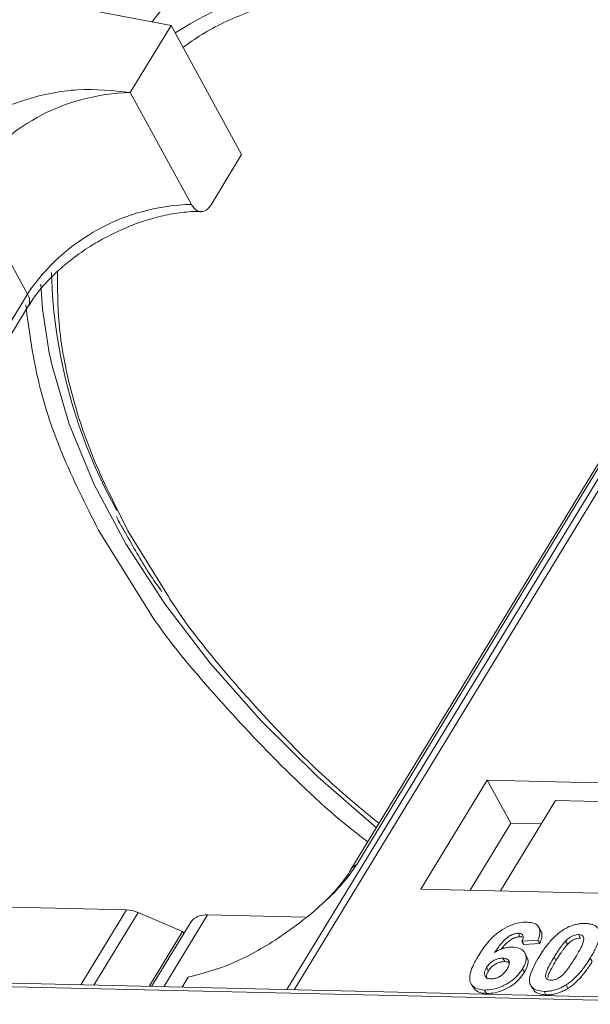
# Model space of a CAD drawing. Header units: millimetres. Extents: x 2098 to 3561, y 550 to 1583.
# Tile 44 of 84: x 3056 to 3077, y 1356 to 1392. Entities that reach past the tile are written whole.
import ezdxf

# ---------------------------------------------------------------- set-up
doc = ezdxf.new("R2010")
doc.units = ezdxf.units.MM

msp = doc.modelspace()

# ---------------------------------------------------------------- linework, layer by layer
at = {"color": 7, "linetype": 'Continuous', "lineweight": 15}
for p, q in [((3055.821, 1393.313), (3061.203, 1392.284)), ((3087.129, 1392.595), (3065.449, 1356.965)), ((3065.718, 1356.959), (3087.415, 1392.616)), ((3059.709, 1389.829), (3061.203, 1392.284)), ((3061.203, 1392.284), (3063.789, 1387.556)), ((3061.95, 1385.731), (3059.709, 1389.829)), ((3062.669, 1385.715), (3063.789, 1387.556)), ((3068.006, 1361.55), (3083.319, 1386.716)), ((3055.946, 1382.446), (3053.704, 1386.543)), ((3083.104, 1386.529), (3067.791, 1361.363)), ((3055.946, 1382.446), (3040.633, 1357.28)), ((3040.776, 1357.019), (3055.979, 1382.005)), ((3058.551, 1373.795), (3060.278, 1371.008)), ((3061.05, 1371.461), (3059.628, 1373.77)), ((3072.783, 1364.634), (3070.356, 1360.644)), ((3084.276, 1364.37), (3072.783, 1364.634)), ((3072.783, 1364.634), (3073.645, 1363.058)), ((3075.282, 1363.892), (3073.265, 1360.578)), ((3075.282, 1363.892), (3081.387, 1363.752)), ((3073.645, 1363.058), (3072.152, 1360.603)), ((3074.759, 1363.033), (3073.645, 1363.058)), ((3070.356, 1360.644), (3081.849, 1360.381)), ((3052.593, 1360.051), (3059.578, 1359.891)), ((3059.578, 1359.891), (3057.903, 1357.138)), ((3059.996, 1359.792), (3058.375, 1357.128)), ((3059.996, 1359.792), (3061.627, 1359.097)), ((3060.939, 1357.069), (3062.539, 1359.698)), ((3066.115, 1359.616), (3062.539, 1359.698)), ((3061.929, 1359.439), (3060.493, 1357.079)), ((3074.743, 1359.116), (3074.674, 1359.242)), ((3060.401, 1357.081), (3061.627, 1359.097)), ((3061.671, 1359.016), (3061.627, 1359.097)), ((3073.92, 1359.028), (3073.989, 1358.901)), ((3076.124, 1358.977), (3076.193, 1358.851)), ((3074.638, 1358.776), (3074.054, 1358.737)), ((3074.054, 1358.737), (3074.123, 1358.611)), ((3074.123, 1358.611), (3074.707, 1358.65)), ((3074.638, 1358.776), (3074.707, 1358.65)), ((3075.721, 1358.617), (3075.652, 1358.743)), ((3074.233, 1358.169), (3074.164, 1358.295)), ((3075.229, 1358.151), (3075.298, 1358.025)), ((3073.355, 1358.115), (3073.424, 1357.989)), ((3076.555, 1358.12), (3076.624, 1357.994)), ((3061.616, 1357.053), (3061.837, 1357.417)), ((3072.757, 1357.771), (3072.825, 1357.645)), ((3074.076, 1357.729), (3074.145, 1357.603)), ((3049.183, 1357.21), (3083.366, 1356.425)), ((3083.548, 1356.55), (3049.365, 1357.334)), ((3072.191, 1357.179), (3072.26, 1357.053)), ((3074.379, 1357.113), (3074.448, 1356.987)), ((3075.666, 1357.134), (3075.735, 1357.008)), ((3072.685, 1356.949), (3072.754, 1356.823)), ((3074.86, 1356.899), (3074.929, 1356.773))]:
    msp.add_line(p, q, dxfattribs=at)
at = {"color": 7, "linetype": 'Continuous', "lineweight": 15, "flags": 128}
for points in [[(3073.833, 1397.72), (3071.381, 1397.662), (3069.082, 1397.374), (3066.962, 1396.857), (3065.044, 1396.119), (3063.349, 1395.167), (3061.895, 1394.012), (3060.699, 1392.665), (3060.519, 1392.415)], [(3056.743, 1380.295), (3056.5, 1381.887), (3056.437, 1382.81)], [(3068.723, 1362.894), (3066.596, 1364.745), (3064.514, 1366.799), (3062.633, 1368.924), (3060.972, 1371.097), (3059.549, 1373.296), (3058.38, 1375.498), (3057.476, 1377.679), (3056.847, 1379.817), (3056.743, 1380.295)]]:
    msp.add_lwpolyline(points, dxfattribs=at)
at = {"color": 7, "linetype": 'Continuous', "lineweight": 15}
for centre, radius, start, end in [((3070.53, 1377.48), 17.186, 88.173, 122.2769), ((3059.877, 1382.391), 7.439, 91.2925, 146.0732), ((3062.118, 1378.294), 7.439, 91.2925, 146.0732), ((3075.648, 1383.724), 18.828, 181.473, 209.2705), ((3055.604, 1382.198), 0.422, 332.7392, 35.9387), ((3068.204, 1361.106), 0.486, 114.0436, 148.1804), ((3059.528, 1358.737), 1.154, 66.0507, 87.522), ((3062.459, 1359.039), 0.664, 83.0653, 142.99)]:
    msp.add_arc(centre, radius, start, end, dxfattribs=at)
for points, knots in [([(3061.64, 1391.484), (3061.863, 1391.642), (3062.572, 1392.147), (3064.16, 1392.871), (3066.417, 1393.576), (3069.081, 1394.005), (3071.004, 1394.021), (3071.951, 1394.029)], [0, 0, 0, 0, 0.088375, 0.281114, 0.527622, 0.767417, 1, 1, 1, 1]), ([(3059.709, 1389.829), (3059.078, 1389.897), (3057.817, 1390.034), (3055.771, 1389.61), (3054.137, 1388.86), (3053.074, 1388.074), (3052.725, 1387.597), (3052.596, 1387.421)], [0, 0, 0, 0, 0.249096, 0.498243, 0.745205, 0.90541, 1, 1, 1, 1]), ([(3062.669, 1385.715), (3062.623, 1385.653), (3062.531, 1385.529), (3062.36, 1385.453), (3062.188, 1385.474), (3062.046, 1385.578), (3061.978, 1385.688), (3061.95, 1385.731)], [0, 0, 0, 0, 0.2146939, 0.4293877, 0.6440816, 0.8587754, 1, 1, 1, 1]), ([(3058.734, 1384.48), (3059.084, 1384.656), (3059.576, 1384.903), (3060.314, 1385.162), (3060.928, 1385.332), (3061.611, 1385.441), (3062.077, 1385.482), (3062.286, 1385.464), (3062.301, 1385.462)], [0, 0, 0, 0, 0.288391, 0.40474, 0.594322, 0.785544, 0.984773, 1, 1, 1, 1]), ([(3055.995, 1382.007), (3056.044, 1382.093), (3056.214, 1382.392), (3056.621, 1382.87), (3057.148, 1383.384), (3057.703, 1383.833), (3058.23, 1384.194), (3058.599, 1384.404), (3058.734, 1384.48)], [0, 0, 0, 0, 0.097286, 0.340622, 0.525469, 0.686972, 0.885597, 1, 1, 1, 1]), ([(3059.628, 1373.77), (3059.199, 1374.615), (3058.328, 1376.332), (3057.494, 1378.891), (3057.047, 1381.231), (3057.049, 1382.65), (3057.049, 1383.272)], [0, 0, 0, 0, 0.255322, 0.518562, 0.789217, 1, 1, 1, 1]), ([(3055.887, 1382.051), (3056.001, 1381.168), (3056.227, 1379.403), (3057.129, 1376.619), (3058.078, 1374.733), (3058.551, 1373.795)], [0, 0, 0, 0, 0.3344532, 0.6690302, 1, 1, 1, 1]), ([(3059.206, 1374.299), (3059.236, 1374.235), (3059.329, 1374.035), (3059.453, 1373.835), (3059.538, 1373.698)], [0, 0, 0, 0, 0.317467, 1, 1, 1, 1]), ([(3059.538, 1373.698), (3059.811, 1373.201), (3060.21, 1372.477), (3060.714, 1371.759), (3060.872, 1371.533)], [0, 0, 0, 0, 0.685846, 1, 1, 1, 1]), ([(3068.819, 1363.052), (3068.381, 1363.412), (3067.202, 1364.38), (3065.262, 1366.246), (3063.129, 1368.617), (3061.674, 1370.439), (3061.096, 1371.386), (3061.05, 1371.461)], [0, 0, 0, 0, 0.139905, 0.376826, 0.679842, 0.974606, 1, 1, 1, 1]), ([(3060.278, 1371.008), (3060.281, 1371.003), (3060.879, 1370.038), (3062.449, 1368.118), (3065.028, 1365.332), (3067.069, 1363.398), (3068.281, 1362.476), (3068.409, 1362.378)], [0, 0, 0, 0, 0.0017077, 0.3169131, 0.6379044, 0.9618689, 1, 1, 1, 1]), ([(3061.837, 1357.417), (3062.355, 1357.554), (3063.392, 1357.828), (3065.139, 1358.798), (3066.576, 1359.908), (3067.541, 1360.872), (3067.88, 1361.366), (3068.006, 1361.55)], [0, 0, 0, 0, 0.249096, 0.498243, 0.745205, 0.90541, 1, 1, 1, 1]), ([(3067.789, 1361.363), (3067.786, 1361.356), (3067.692, 1361.173), (3067.377, 1360.77), (3066.976, 1360.312), (3066.683, 1360.057), (3066.605, 1359.988)], [0, 0, 0, 0, 0.014876, 0.423831, 0.846052, 1, 1, 1, 1]), ([(3072.456, 1358.198), (3072.508, 1358.28), (3072.664, 1358.526), (3072.937, 1358.866), (3073.327, 1359.173), (3073.689, 1359.353), (3074.006, 1359.432), (3074.178, 1359.434), (3074.24, 1359.435)], [0, 0, 0, 0, 0.142337, 0.429127, 0.589943, 0.751205, 0.909895, 1, 1, 1, 1]), ([(3074.24, 1359.435), (3074.333, 1359.426), (3074.503, 1359.41), (3074.659, 1359.292), (3074.729, 1359.118), (3074.701, 1358.934), (3074.652, 1358.811), (3074.638, 1358.776)], [0, 0, 0, 0, 0.242691, 0.439002, 0.635006, 0.895059, 1, 1, 1, 1]), ([(3075.566, 1359.152), (3075.617, 1359.182), (3075.719, 1359.243), (3075.884, 1359.311), (3076.05, 1359.359), (3076.186, 1359.38), (3076.293, 1359.386), (3076.346, 1359.386), (3076.373, 1359.386)], [0, 0, 0, 0, 0.193776, 0.3936, 0.587864, 0.788908, 0.894169, 1, 1, 1, 1]), ([(3076.373, 1359.386), (3076.42, 1359.384), (3076.515, 1359.379), (3076.641, 1359.348), (3076.749, 1359.298), (3076.816, 1359.235), (3076.856, 1359.173), (3076.87, 1359.137), (3076.877, 1359.119)], [0, 0, 0, 0, 0.192627, 0.388684, 0.582013, 0.783201, 0.891038, 1, 1, 1, 1]), ([(3073.92, 1359.028), (3073.879, 1359.025), (3073.797, 1359.02), (3073.65, 1358.961), (3073.484, 1358.858), (3073.271, 1358.638), (3073.142, 1358.454), (3073.053, 1358.328)], [0, 0, 0, 0, 0.112049, 0.22438, 0.370115, 0.570276, 1, 1, 1, 1]), ([(3073.299, 1358.446), (3073.299, 1358.446), (3073.355, 1358.524), (3073.459, 1358.643), (3073.636, 1358.789), (3073.787, 1358.867), (3073.909, 1358.9), (3073.966, 1358.901), (3073.989, 1358.901)], [0, 0, 0, 0, 0.000071, 0.368569, 0.571075, 0.774891, 0.911654, 1, 1, 1, 1]), ([(3074.054, 1358.737), (3074.074, 1358.785), (3074.106, 1358.86), (3074.095, 1358.95), (3074.049, 1359.002), (3073.984, 1359.024), (3073.938, 1359.026), (3073.92, 1359.028)], [0, 0, 0, 0, 0.33384, 0.5245467, 0.7163724, 0.8918244, 1, 1, 1, 1]), ([(3073.989, 1358.901), (3074.028, 1358.9), (3074.071, 1358.899), (3074.096, 1358.879), (3074.098, 1358.877)], [0, 0, 0, 0, 0.900108, 1, 1, 1, 1]), ([(3074.679, 1358.168), (3074.731, 1358.25), (3074.848, 1358.436), (3075.097, 1358.759), (3075.355, 1359.014), (3075.545, 1359.138), (3075.566, 1359.152)], [0, 0, 0, 0, 0.237381, 0.538918, 0.949082, 1, 1, 1, 1]), ([(3074.707, 1358.65), (3074.734, 1358.73), (3074.789, 1358.89), (3074.796, 1359.057), (3074.742, 1359.11), (3074.739, 1359.114)], [0, 0, 0, 0, 0.4817849, 0.9693075, 1, 1, 1, 1]), ([(3075.652, 1358.743), (3075.695, 1358.786), (3075.764, 1358.854), (3075.889, 1358.929), (3076.002, 1358.968), (3076.08, 1358.976), (3076.119, 1358.977), (3076.124, 1358.977)], [0, 0, 0, 0, 0.3348035, 0.5425606, 0.750382, 0.9707212, 1, 1, 1, 1]), ([(3076.124, 1358.977), (3076.163, 1358.972), (3076.232, 1358.965), (3076.296, 1358.917), (3076.323, 1358.829), (3076.293, 1358.661), (3076.171, 1358.417), (3076.059, 1358.228), (3076.002, 1358.133)], [0, 0, 0, 0, 0.1056461, 0.1862213, 0.267042, 0.4315406, 0.7127076, 1, 1, 1, 1]), ([(3076.877, 1359.119), (3076.885, 1359.085), (3076.901, 1359.016), (3076.89, 1358.872), (3076.844, 1358.689), (3076.756, 1358.485), (3076.658, 1358.295), (3076.589, 1358.179), (3076.555, 1358.12)], [0, 0, 0, 0, 0.118432, 0.2393289, 0.4494336, 0.6641784, 0.8318201, 1, 1, 1, 1]), ([(3073.053, 1358.328), (3073.105, 1358.357), (3073.209, 1358.416), (3073.348, 1358.47), (3073.458, 1358.498), (3073.539, 1358.514), (3073.62, 1358.522), (3073.671, 1358.522), (3073.698, 1358.522)], [0, 0, 0, 0, 0.243654, 0.49576, 0.617892, 0.741503, 0.870025, 1, 1, 1, 1]), ([(3073.698, 1358.522), (3073.79, 1358.512), (3073.977, 1358.492), (3074.146, 1358.354), (3074.225, 1358.165), (3074.194, 1357.946), (3074.112, 1357.796), (3074.076, 1357.729)], [0, 0, 0, 0, 0.210216, 0.421975, 0.620016, 0.831037, 1, 1, 1, 1]), ([(3075.229, 1358.151), (3075.254, 1358.192), (3075.305, 1358.273), (3075.376, 1358.384), (3075.444, 1358.483), (3075.507, 1358.571), (3075.574, 1358.658), (3075.626, 1358.715), (3075.652, 1358.743)], [0, 0, 0, 0, 0.20527, 0.410616, 0.557148, 0.703844, 0.851475, 1, 1, 1, 1]), ([(3075.298, 1358.025), (3075.323, 1358.066), (3075.374, 1358.147), (3075.445, 1358.258), (3075.513, 1358.357), (3075.576, 1358.445), (3075.643, 1358.532), (3075.695, 1358.589), (3075.721, 1358.617)], [0, 0, 0, 0, 0.20527, 0.410616, 0.557148, 0.703844, 0.851475, 1, 1, 1, 1]), ([(3075.721, 1358.617), (3075.764, 1358.659), (3075.833, 1358.728), (3075.958, 1358.803), (3076.071, 1358.842), (3076.149, 1358.85), (3076.188, 1358.851), (3076.193, 1358.851)], [0, 0, 0, 0, 0.3348035, 0.5425606, 0.750382, 0.9707212, 1, 1, 1, 1]), ([(3072.685, 1356.949), (3072.592, 1356.958), (3072.405, 1356.976), (3072.222, 1357.105), (3072.126, 1357.297), (3072.154, 1357.63), (3072.305, 1357.944), (3072.435, 1358.162), (3072.456, 1358.198)], [0, 0, 0, 0, 0.148269, 0.297647, 0.442421, 0.607851, 0.935658, 1, 1, 1, 1]), ([(3074.145, 1357.603), (3074.188, 1357.686), (3074.275, 1357.851), (3074.295, 1358.05), (3074.239, 1358.135), (3074.222, 1358.163)], [0, 0, 0, 0, 0.401791, 0.807526, 1, 1, 1, 1]), ([(3074.86, 1356.899), (3074.766, 1356.908), (3074.579, 1356.925), (3074.399, 1357.052), (3074.309, 1357.25), (3074.369, 1357.629), (3074.553, 1357.948), (3074.679, 1358.168)], [0, 0, 0, 0, 0.147528, 0.296569, 0.43214, 0.608737, 1, 1, 1, 1]), ([(3075.109, 1357.309), (3075.063, 1357.315), (3074.989, 1357.324), (3074.928, 1357.38), (3074.911, 1357.474), (3074.945, 1357.642), (3075.07, 1357.882), (3075.176, 1358.061), (3075.229, 1358.151)], [0, 0, 0, 0, 0.125351, 0.202197, 0.279182, 0.459742, 0.727968, 1, 1, 1, 1]), ([(3072.757, 1357.771), (3072.791, 1357.821), (3072.847, 1357.904), (3072.976, 1358.007), (3073.105, 1358.072), (3073.237, 1358.112), (3073.317, 1358.114), (3073.355, 1358.115)], [0, 0, 0, 0, 0.276721, 0.45687, 0.637007, 0.824068, 1, 1, 1, 1]), ([(3072.825, 1357.645), (3072.86, 1357.695), (3072.916, 1357.778), (3073.045, 1357.881), (3073.174, 1357.946), (3073.306, 1357.985), (3073.386, 1357.988), (3073.424, 1357.989)], [0, 0, 0, 0, 0.276721, 0.45687, 0.637007, 0.824068, 1, 1, 1, 1]), ([(3073.355, 1358.115), (3073.402, 1358.11), (3073.488, 1358.102), (3073.568, 1358.042), (3073.603, 1357.957), (3073.579, 1357.843), (3073.533, 1357.761), (3073.509, 1357.718)], [0, 0, 0, 0, 0.213757, 0.394944, 0.576585, 0.777311, 1, 1, 1, 1]), ([(3073.424, 1357.989), (3073.473, 1357.986), (3073.541, 1357.982), (3073.579, 1357.95), (3073.59, 1357.94)], [0, 0, 0, 0, 0.715718, 1, 1, 1, 1]), ([(3075, 1357.393), (3075.004, 1357.425), (3075.018, 1357.54), (3075.142, 1357.757), (3075.246, 1357.935), (3075.298, 1358.025)], [0, 0, 0, 0, 0.159501, 0.57679, 1, 1, 1, 1]), ([(3076.002, 1358.133), (3075.977, 1358.092), (3075.927, 1358.01), (3075.855, 1357.899), (3075.788, 1357.801), (3075.725, 1357.714), (3075.658, 1357.627), (3075.606, 1357.571), (3075.581, 1357.542)], [0, 0, 0, 0, 0.205942, 0.411959, 0.558149, 0.704502, 0.851801, 1, 1, 1, 1]), ([(3076.555, 1358.12), (3076.503, 1358.038), (3076.387, 1357.852), (3076.142, 1357.534), (3075.885, 1357.277), (3075.694, 1357.152), (3075.666, 1357.134)], [0, 0, 0, 0, 0.236629, 0.537361, 0.932986, 1, 1, 1, 1]), ([(3075.735, 1357.008), (3075.784, 1357.04), (3075.882, 1357.106), (3076.046, 1357.247), (3076.221, 1357.428), (3076.383, 1357.632), (3076.516, 1357.821), (3076.588, 1357.936), (3076.624, 1357.994)], [0, 0, 0, 0, 0.11827, 0.23888, 0.450732, 0.667209, 0.83334, 1, 1, 1, 1]), ([(3072.923, 1357.359), (3072.877, 1357.364), (3072.784, 1357.375), (3072.702, 1357.45), (3072.67, 1357.549), (3072.696, 1357.662), (3072.737, 1357.735), (3072.757, 1357.771)], [0, 0, 0, 0, 0.2079047, 0.4199807, 0.6306256, 0.821735, 1, 1, 1, 1]), ([(3074.076, 1357.729), (3074.02, 1357.647), (3073.908, 1357.482), (3073.647, 1357.25), (3073.33, 1357.071), (3072.99, 1356.96), (3072.787, 1356.953), (3072.685, 1356.949)], [0, 0, 0, 0, 0.197831, 0.3973, 0.59891, 0.798741, 1, 1, 1, 1]), ([(3072.771, 1357.355), (3072.761, 1357.379), (3072.738, 1357.432), (3072.766, 1357.536), (3072.806, 1357.609), (3072.825, 1357.645)], [0, 0, 0, 0, 0.296139, 0.660307, 1, 1, 1, 1]), ([(3072.754, 1356.823), (3072.855, 1356.827), (3073.056, 1356.834), (3073.386, 1356.94), (3073.697, 1357.112), (3073.966, 1357.342), (3074.084, 1357.515), (3074.145, 1357.603)], [0, 0, 0, 0, 0.198208, 0.398397, 0.584963, 0.787074, 1, 1, 1, 1]), ([(3073.509, 1357.718), (3073.474, 1357.665), (3073.418, 1357.581), (3073.298, 1357.472), (3073.178, 1357.407), (3073.047, 1357.364), (3072.967, 1357.361), (3072.923, 1357.359)], [0, 0, 0, 0, 0.288697, 0.463553, 0.639942, 0.801808, 1, 1, 1, 1]), ([(3075.581, 1357.542), (3075.538, 1357.5), (3075.469, 1357.432), (3075.345, 1357.357), (3075.233, 1357.319), (3075.155, 1357.309), (3075.115, 1357.309), (3075.109, 1357.309)], [0, 0, 0, 0, 0.333678, 0.540413, 0.747264, 0.961209, 1, 1, 1, 1]), ([(3072.271, 1357.06), (3072.299, 1357.012), (3072.366, 1356.902), (3072.557, 1356.835), (3072.706, 1356.826), (3072.754, 1356.823)], [0, 0, 0, 0, 0.338595, 0.784132, 1, 1, 1, 1]), ([(3075.666, 1357.134), (3075.616, 1357.104), (3075.513, 1357.043), (3075.349, 1356.974), (3075.182, 1356.927), (3075.046, 1356.906), (3074.939, 1356.899), (3074.886, 1356.899), (3074.86, 1356.899)], [0, 0, 0, 0, 0.193769, 0.393564, 0.587886, 0.789131, 0.894283, 1, 1, 1, 1]), ([(3074.46, 1356.995), (3074.481, 1356.957), (3074.534, 1356.859), (3074.712, 1356.789), (3074.867, 1356.778), (3074.929, 1356.773)], [0, 0, 0, 0, 0.275409, 0.710365, 1, 1, 1, 1]), ([(3074.929, 1356.773), (3074.978, 1356.774), (3075.076, 1356.774), (3075.234, 1356.797), (3075.4, 1356.842), (3075.541, 1356.899), (3075.652, 1356.957), (3075.708, 1356.991), (3075.735, 1357.008)], [0, 0, 0, 0, 0.193594, 0.390501, 0.584817, 0.78683, 0.892868, 1, 1, 1, 1])]:
    msp.add_open_spline(points, degree=3, knots=knots, dxfattribs=at)

doc.saveas('drawing.dxf')
